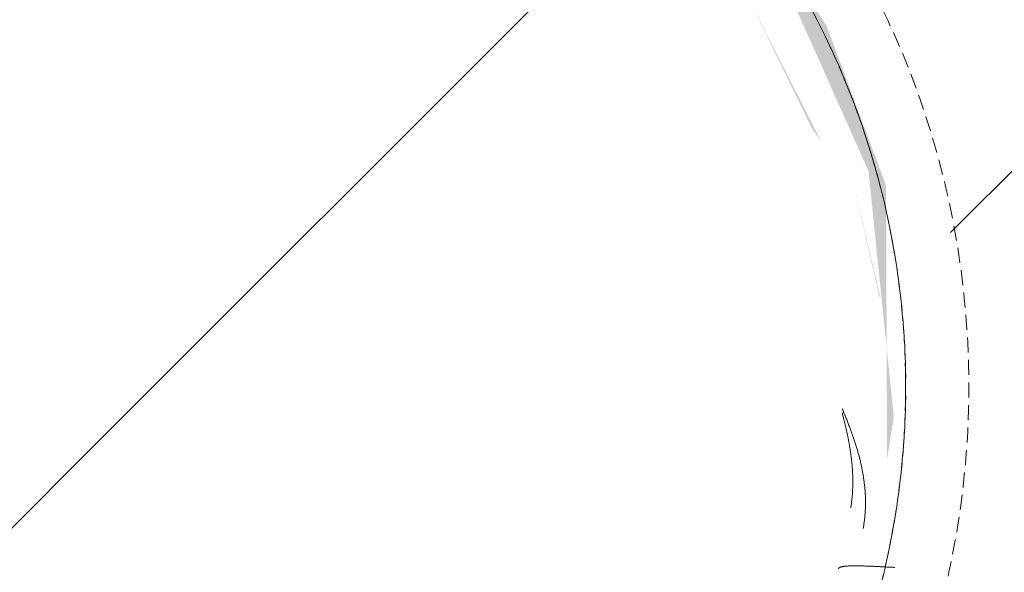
# Model space of a CAD drawing. Header units: millimetres. Extents: x 16156 to 91527, y 4646 to 113494.
# Tile 167 of 210: x 24760 to 25073, y 82223 to 82399. Entities that reach past the tile are written whole.
import ezdxf

# ---------------------------------------------------------------- set-up
doc = ezdxf.new("R2010")
doc.units = ezdxf.units.MM
doc.linetypes.add('ARC Demolished', pattern=[7.14375, 4.7625, -2.38125])
for name, color, linetype, lineweight in [('A--AR9__AlgVoorz', 1, 'Continuous', 9), ('A--L74__VasteSanitaireVoorz', 1, 'ARC Demolished', 9), ('A--L82__LosseGebruikersInvent', 1, 'ARC Demolished', 9)]:
    doc.layers.add(name, color=color, linetype=linetype, lineweight=lineweight)
pattern_1 = [(45, (0, 0), (-212.132, 212.132), [])]
pattern_2 = [(135, (82282.24, -24786.26), (-212.132, -212.132), [])]

# ---------------------------------------------------------------- blocks, each defined once
blk = doc.blocks.new('FP_200-AB-Begane grond - slooptekening')
at = {"layer": 'A--L82__LosseGebruikersInvent', "color": 240, "linetype": 'Continuous'}
for p, q in [((25021.28, 82274.92), (25021.15, 82275.23)), ((25021.28, 82274.92), (25021.15, 82275.23)), ((25021.41, 82274.62), (25021.28, 82274.92)), ((25021.41, 82274.62), (25021.28, 82274.92)), ((25021.54, 82274.31), (25021.41, 82274.62)), ((25021.54, 82274.31), (25021.41, 82274.62)), ((25021.67, 82274), (25021.54, 82274.31)), ((25021.67, 82274), (25021.54, 82274.31)), ((25021.8, 82273.7), (25021.67, 82274)), ((25021.8, 82273.7), (25021.67, 82274)), ((25021.92, 82273.39), (25021.8, 82273.7)), ((25021.92, 82273.39), (25021.8, 82273.7)), ((25022.05, 82273.08), (25021.92, 82273.39)), ((25022.05, 82273.08), (25021.92, 82273.39)), ((25022.17, 82272.77), (25022.05, 82273.08)), ((25022.17, 82272.77), (25022.05, 82273.08)), ((25022.3, 82272.46), (25022.17, 82272.77)), ((25022.3, 82272.46), (25022.17, 82272.77)), ((25022.42, 82272.15), (25022.3, 82272.46)), ((25022.42, 82272.15), (25022.3, 82272.46)), ((25022.55, 82271.85), (25022.42, 82272.15)), ((25022.55, 82271.85), (25022.42, 82272.15)), ((25022.67, 82271.54), (25022.55, 82271.85)), ((25022.67, 82271.54), (25022.55, 82271.85)), ((25022.79, 82271.23), (25022.67, 82271.54)), ((25022.79, 82271.23), (25022.67, 82271.54)), ((25022.92, 82270.92), (25022.79, 82271.23)), ((25022.92, 82270.92), (25022.79, 82271.23)), ((25023.04, 82270.61), (25022.92, 82270.92)), ((25023.04, 82270.61), (25022.92, 82270.92)), ((25023.16, 82270.29), (25023.04, 82270.61)), ((25023.16, 82270.29), (25023.04, 82270.61)), ((25023.28, 82269.98), (25023.16, 82270.29)), ((25023.28, 82269.98), (25023.16, 82270.29)), ((25023.4, 82269.67), (25023.28, 82269.98)), ((25023.4, 82269.67), (25023.28, 82269.98)), ((25023.51, 82269.36), (25023.4, 82269.67)), ((25023.51, 82269.36), (25023.4, 82269.67)), ((25023.63, 82269.05), (25023.51, 82269.36)), ((25023.63, 82269.05), (25023.51, 82269.36)), ((25023.75, 82268.73), (25023.63, 82269.05)), ((25023.75, 82268.73), (25023.63, 82269.05)), ((25023.86, 82268.42), (25023.75, 82268.73)), ((25023.86, 82268.42), (25023.75, 82268.73)), ((25023.98, 82268.11), (25023.86, 82268.42)), ((25023.98, 82268.11), (25023.86, 82268.42)), ((25024.09, 82267.8), (25023.98, 82268.11)), ((25024.09, 82267.8), (25023.98, 82268.11)), ((25024.2, 82267.48), (25024.09, 82267.8)), ((25024.2, 82267.48), (25024.09, 82267.8)), ((25024.31, 82267.17), (25024.2, 82267.48)), ((25024.31, 82267.17), (25024.2, 82267.48)), ((25024.43, 82266.85), (25024.31, 82267.17)), ((25024.43, 82266.85), (25024.31, 82267.17)), ((25024.53, 82266.54), (25024.43, 82266.85)), ((25024.53, 82266.54), (25024.43, 82266.85)), ((25024.64, 82266.23), (25024.53, 82266.54)), ((25024.64, 82266.23), (25024.53, 82266.54)), ((25024.75, 82265.91), (25024.64, 82266.23)), ((25024.75, 82265.91), (25024.64, 82266.23)), ((25024.86, 82265.59), (25024.75, 82265.91)), ((25024.86, 82265.59), (25024.75, 82265.91)), ((25024.96, 82265.28), (25024.86, 82265.59)), ((25024.96, 82265.28), (25024.86, 82265.59)), ((25025.07, 82264.96), (25024.96, 82265.28)), ((25025.07, 82264.96), (25024.96, 82265.28)), ((25025.17, 82264.65), (25025.07, 82264.96)), ((25025.17, 82264.65), (25025.07, 82264.96)), ((25025.27, 82264.33), (25025.17, 82264.65)), ((25025.27, 82264.33), (25025.17, 82264.65)), ((25025.37, 82264.02), (25025.27, 82264.33)), ((25025.37, 82264.02), (25025.27, 82264.33)), ((25025.47, 82263.7), (25025.37, 82264.02)), ((25025.47, 82263.7), (25025.37, 82264.02)), ((25025.57, 82263.38), (25025.47, 82263.7)), ((25025.57, 82263.38), (25025.47, 82263.7)), ((25025.67, 82263.06), (25025.57, 82263.38)), ((25025.67, 82263.06), (25025.57, 82263.38)), ((25025.76, 82262.75), (25025.67, 82263.06)), ((25025.76, 82262.75), (25025.67, 82263.06)), ((25025.85, 82262.43), (25025.76, 82262.75)), ((25025.85, 82262.43), (25025.76, 82262.75)), ((25025.95, 82262.11), (25025.85, 82262.43)), ((25025.95, 82262.11), (25025.85, 82262.43)), ((25026.04, 82261.79), (25025.95, 82262.11)), ((25026.04, 82261.79), (25025.95, 82262.11)), ((25026.13, 82261.48), (25026.04, 82261.79)), ((25026.13, 82261.48), (25026.04, 82261.79)), ((25026.22, 82261.16), (25026.13, 82261.48)), ((25026.22, 82261.16), (25026.13, 82261.48)), ((25026.31, 82260.84), (25026.22, 82261.16)), ((25026.31, 82260.84), (25026.22, 82261.16)), ((25026.39, 82260.52), (25026.31, 82260.84)), ((25026.39, 82260.52), (25026.31, 82260.84)), ((25026.48, 82260.2), (25026.39, 82260.52)), ((25026.48, 82260.2), (25026.39, 82260.52)), ((25026.56, 82259.88), (25026.48, 82260.2)), ((25026.56, 82259.88), (25026.48, 82260.2)), ((25026.64, 82259.56), (25026.56, 82259.88)), ((25026.64, 82259.56), (25026.56, 82259.88)), ((25026.72, 82259.25), (25026.64, 82259.56)), ((25026.72, 82259.25), (25026.64, 82259.56)), ((25026.8, 82258.93), (25026.72, 82259.25)), ((25026.8, 82258.93), (25026.72, 82259.25)), ((25026.88, 82258.61), (25026.8, 82258.93)), ((25026.88, 82258.61), (25026.8, 82258.93)), ((25026.95, 82258.29), (25026.88, 82258.61)), ((25026.95, 82258.29), (25026.88, 82258.61)), ((25027.02, 82257.97), (25026.95, 82258.29)), ((25027.02, 82257.97), (25026.95, 82258.29)), ((25027.1, 82257.65), (25027.02, 82257.97)), ((25027.1, 82257.65), (25027.02, 82257.97)), ((25027.17, 82257.33), (25027.1, 82257.65)), ((25027.17, 82257.33), (25027.1, 82257.65)), ((25027.24, 82257.01), (25027.17, 82257.33)), ((25027.24, 82257.01), (25027.17, 82257.33)), ((25027.3, 82256.69), (25027.24, 82257.01)), ((25027.3, 82256.69), (25027.24, 82257.01)), ((25027.37, 82256.37), (25027.3, 82256.69)), ((25027.37, 82256.37), (25027.3, 82256.69)), ((25027.43, 82256.05), (25027.37, 82256.37)), ((25027.43, 82256.05), (25027.37, 82256.37)), ((25027.5, 82255.73), (25027.43, 82256.05)), ((25027.5, 82255.73), (25027.43, 82256.05)), ((25027.56, 82255.41), (25027.5, 82255.73)), ((25027.56, 82255.41), (25027.5, 82255.73)), ((25027.61, 82255.09), (25027.56, 82255.41)), ((25027.61, 82255.09), (25027.56, 82255.41)), ((25027.67, 82254.77), (25027.61, 82255.09)), ((25027.67, 82254.77), (25027.61, 82255.09)), ((25027.73, 82254.45), (25027.67, 82254.77)), ((25027.73, 82254.45), (25027.67, 82254.77)), ((25027.78, 82254.13), (25027.73, 82254.45)), ((25027.78, 82254.13), (25027.73, 82254.45)), ((25027.83, 82253.8), (25027.78, 82254.13)), ((25027.83, 82253.8), (25027.78, 82254.13)), ((25027.88, 82253.48), (25027.83, 82253.8)), ((25027.88, 82253.48), (25027.83, 82253.8)), ((25027.93, 82253.16), (25027.88, 82253.48)), ((25027.93, 82253.16), (25027.88, 82253.48)), ((25027.98, 82252.84), (25027.93, 82253.16)), ((25027.98, 82252.84), (25027.93, 82253.16)), ((25028.02, 82252.52), (25027.98, 82252.84)), ((25028.02, 82252.52), (25027.98, 82252.84)), ((25028.06, 82252.2), (25028.02, 82252.52)), ((25028.06, 82252.2), (25028.02, 82252.52)), ((25028.1, 82251.88), (25028.06, 82252.2)), ((25028.1, 82251.88), (25028.06, 82252.2)), ((25028.14, 82251.56), (25028.1, 82251.88)), ((25028.14, 82251.56), (25028.1, 82251.88)), ((25028.18, 82251.24), (25028.14, 82251.56)), ((25028.18, 82251.24), (25028.14, 82251.56)), ((25028.21, 82250.92), (25028.18, 82251.24)), ((25028.21, 82250.92), (25028.18, 82251.24)), ((25028.25, 82250.6), (25028.21, 82250.92)), ((25028.25, 82250.6), (25028.21, 82250.92)), ((25028.28, 82250.28), (25028.25, 82250.6)), ((25028.28, 82250.28), (25028.25, 82250.6)), ((25028.31, 82249.96), (25028.28, 82250.28)), ((25028.31, 82249.96), (25028.28, 82250.28)), ((25028.34, 82249.64), (25028.31, 82249.96)), ((25028.34, 82249.64), (25028.31, 82249.96)), ((25028.36, 82249.32), (25028.34, 82249.64)), ((25028.36, 82249.32), (25028.34, 82249.64)), ((25028.38, 82249), (25028.36, 82249.32)), ((25028.38, 82249), (25028.36, 82249.32)), ((25028.41, 82248.68), (25028.38, 82249)), ((25028.41, 82248.68), (25028.38, 82249)), ((25028.42, 82248.36), (25028.41, 82248.68)), ((25028.42, 82248.36), (25028.41, 82248.68)), ((25028.44, 82248.04), (25028.42, 82248.36)), ((25028.44, 82248.04), (25028.42, 82248.36)), ((25028.46, 82247.72), (25028.44, 82248.04)), ((25028.46, 82247.72), (25028.44, 82248.04)), ((25028.47, 82247.4), (25028.46, 82247.72)), ((25028.47, 82247.4), (25028.46, 82247.72)), ((25028.48, 82247.08), (25028.47, 82247.4)), ((25028.48, 82247.08), (25028.47, 82247.4)), ((25028.49, 82246.76), (25028.48, 82247.08)), ((25028.49, 82246.76), (25028.48, 82247.08)), ((25028.5, 82246.44), (25028.49, 82246.76)), ((25028.5, 82246.44), (25028.49, 82246.76)), ((25028.5, 82246.13), (25028.5, 82246.44)), ((25028.5, 82246.13), (25028.5, 82246.44)), ((25028.51, 82245.81), (25028.5, 82246.13)), ((25028.51, 82245.81), (25028.5, 82246.13)), ((25028.42, 82242.63), (25028.44, 82242.95)), ((25028.42, 82242.63), (25028.44, 82242.95)), ((25028.44, 82242.95), (25028.45, 82243.27)), ((25028.44, 82242.95), (25028.45, 82243.27)), ((25028.45, 82243.27), (25028.47, 82243.58)), ((25028.45, 82243.27), (25028.47, 82243.58)), ((25028.47, 82243.58), (25028.48, 82243.9)), ((25028.47, 82243.58), (25028.48, 82243.9)), ((25028.48, 82243.9), (25028.49, 82244.22)), ((25028.48, 82243.9), (25028.49, 82244.22)), ((25028.49, 82244.22), (25028.5, 82244.53)), ((25028.49, 82244.22), (25028.5, 82244.53)), ((25028.5, 82244.85), (25028.51, 82245.17)), ((25028.5, 82244.85), (25028.51, 82245.17)), ((25028.5, 82244.53), (25028.5, 82244.85)), ((25028.5, 82244.53), (25028.5, 82244.85)), ((25028.51, 82245.49), (25028.51, 82245.81)), ((25028.51, 82245.49), (25028.51, 82245.81)), ((25028.51, 82245.17), (25028.51, 82245.49)), ((25028.51, 82245.17), (25028.51, 82245.49)), ((25028.12, 82239.49), (25028.16, 82239.8)), ((25028.12, 82239.49), (25028.16, 82239.8)), ((25028.16, 82239.8), (25028.2, 82240.11)), ((25028.16, 82239.8), (25028.2, 82240.11)), ((25028.2, 82240.11), (25028.23, 82240.43)), ((25028.2, 82240.11), (25028.23, 82240.43)), ((25028.23, 82240.43), (25028.27, 82240.74)), ((25028.23, 82240.43), (25028.27, 82240.74)), ((25028.27, 82240.74), (25028.3, 82241.06)), ((25028.27, 82240.74), (25028.3, 82241.06)), ((25028.3, 82241.06), (25028.33, 82241.37)), ((25028.3, 82241.06), (25028.33, 82241.37)), ((25028.33, 82241.37), (25028.35, 82241.69)), ((25028.33, 82241.37), (25028.35, 82241.69)), ((25028.35, 82241.69), (25028.38, 82242)), ((25028.35, 82241.69), (25028.38, 82242)), ((25028.38, 82242), (25028.4, 82242.32)), ((25028.38, 82242), (25028.4, 82242.32)), ((25028.4, 82242.32), (25028.42, 82242.63)), ((25028.4, 82242.32), (25028.42, 82242.63)), ((25027.78, 82237.3), (25027.84, 82237.61)), ((25027.78, 82237.3), (25027.84, 82237.61)), ((25027.84, 82237.61), (25027.89, 82237.92)), ((25027.84, 82237.61), (25027.89, 82237.92)), ((25027.89, 82237.92), (25027.94, 82238.24)), ((25027.89, 82237.92), (25027.94, 82238.24)), ((25027.94, 82238.24), (25027.99, 82238.55)), ((25027.94, 82238.24), (25027.99, 82238.55)), ((25027.99, 82238.55), (25028.03, 82238.86)), ((25027.99, 82238.55), (25028.03, 82238.86)), ((25028.03, 82238.86), (25028.08, 82239.17)), ((25028.03, 82238.86), (25028.08, 82239.17)), ((25028.08, 82239.17), (25028.12, 82239.49)), ((25028.08, 82239.17), (25028.12, 82239.49))]:
    blk.add_line(p, q, dxfattribs=at)
blk = doc.blocks.new('FP_207-AB-Begane grond - slooptekening')
at = {"layer": 'A--L74__VasteSanitaireVoorz', "color": 240, "linetype": 'Continuous'}
for p, q in [((57.17, 249.64), (57.19, 249.85)), ((57.17, 249.64), (57.19, 249.85)), ((57.19, 249.85), (57.2, 250.07)), ((57.19, 249.85), (57.2, 250.07)), ((57.2, 250.07), (57.21, 250.28)), ((57.2, 250.07), (57.21, 250.28)), ((57.21, 250.28), (57.22, 250.49)), ((57.21, 250.28), (57.22, 250.49)), ((57.22, 250.49), (57.23, 250.71)), ((57.22, 250.49), (57.23, 250.71)), ((57.23, 250.71), (57.24, 250.92)), ((57.23, 250.71), (57.24, 250.92)), ((57.24, 250.92), (57.25, 251.13)), ((57.24, 250.92), (57.25, 251.13)), ((57.25, 251.13), (57.26, 251.35)), ((57.25, 251.13), (57.26, 251.35)), ((57.26, 251.35), (57.27, 251.56)), ((57.26, 251.35), (57.27, 251.56)), ((57.01, 246.5), (57.02, 246.71)), ((57.01, 246.5), (57.02, 246.71)), ((57.02, 246.71), (57.03, 246.91)), ((57.02, 246.71), (57.03, 246.91)), ((57.03, 246.91), (57.04, 247.12)), ((57.03, 246.91), (57.04, 247.12)), ((57.04, 247.12), (57.05, 247.33)), ((57.04, 247.12), (57.05, 247.33)), ((57.05, 247.33), (57.06, 247.53)), ((57.05, 247.33), (57.06, 247.53)), ((57.06, 247.53), (57.07, 247.74)), ((57.06, 247.53), (57.07, 247.74)), ((57.07, 247.74), (57.09, 247.95)), ((57.07, 247.74), (57.09, 247.95)), ((57.09, 247.95), (57.1, 248.16)), ((57.09, 247.95), (57.1, 248.16)), ((57.1, 248.16), (57.11, 248.37)), ((57.1, 248.16), (57.11, 248.37)), ((57.11, 248.37), (57.12, 248.58)), ((57.11, 248.37), (57.12, 248.58)), ((57.12, 248.58), (57.13, 248.79)), ((57.12, 248.58), (57.13, 248.79)), ((57.13, 248.79), (57.14, 249)), ((57.13, 248.79), (57.14, 249)), ((57.14, 249), (57.15, 249.22)), ((57.14, 249), (57.15, 249.22)), ((57.15, 249.22), (57.16, 249.43)), ((57.15, 249.22), (57.16, 249.43)), ((57.16, 249.43), (57.17, 249.64)), ((57.16, 249.43), (57.17, 249.64)), ((56.86, 243.33), (56.87, 243.52)), ((56.86, 243.33), (56.87, 243.52)), ((56.87, 243.52), (56.88, 243.71)), ((56.87, 243.52), (56.88, 243.71)), ((56.88, 243.71), (56.89, 243.91)), ((56.88, 243.71), (56.89, 243.91)), ((56.89, 243.91), (56.9, 244.1)), ((56.89, 243.91), (56.9, 244.1)), ((56.9, 244.1), (56.91, 244.3)), ((56.9, 244.1), (56.91, 244.3)), ((56.91, 244.49), (56.92, 244.69)), ((56.91, 244.49), (56.92, 244.69)), ((56.91, 244.3), (56.91, 244.49)), ((56.91, 244.3), (56.91, 244.49)), ((56.92, 244.69), (56.93, 244.89)), ((56.92, 244.69), (56.93, 244.89)), ((56.93, 244.89), (56.94, 245.08)), ((56.93, 244.89), (56.94, 245.08)), ((56.94, 245.08), (56.95, 245.28)), ((56.94, 245.08), (56.95, 245.28)), ((56.95, 245.28), (56.96, 245.48)), ((56.95, 245.28), (56.96, 245.48)), ((56.96, 245.48), (56.97, 245.69)), ((56.96, 245.48), (56.97, 245.69)), ((56.97, 245.69), (56.98, 245.89)), ((56.97, 245.69), (56.98, 245.89)), ((56.98, 245.89), (56.99, 246.09)), ((56.98, 245.89), (56.99, 246.09)), ((56.99, 246.09), (57, 246.3)), ((56.99, 246.09), (57, 246.3)), ((57, 246.3), (57.01, 246.5)), ((57, 246.3), (57.01, 246.5)), ((56.77, 240.47), (56.78, 240.63)), ((56.77, 240.47), (56.78, 240.63)), ((56.77, 240.3), (56.77, 240.47)), ((56.77, 240.3), (56.77, 240.47)), ((56.78, 240.8), (56.79, 240.98)), ((56.78, 240.8), (56.79, 240.98)), ((56.78, 240.63), (56.78, 240.8)), ((56.78, 240.63), (56.78, 240.8)), ((56.79, 241.32), (56.8, 241.5)), ((56.79, 241.32), (56.8, 241.5)), ((56.79, 241.15), (56.79, 241.32)), ((56.79, 241.15), (56.79, 241.32)), ((56.79, 240.98), (56.79, 241.15)), ((56.79, 240.98), (56.79, 241.15)), ((56.8, 241.68), (56.81, 241.85)), ((56.8, 241.68), (56.81, 241.85)), ((56.8, 241.5), (56.8, 241.68)), ((56.8, 241.5), (56.8, 241.68)), ((56.81, 241.85), (56.82, 242.04)), ((56.81, 241.85), (56.82, 242.04)), ((56.82, 242.22), (56.83, 242.39)), ((56.82, 242.22), (56.83, 242.39)), ((56.82, 242.04), (56.82, 242.22)), ((56.82, 242.04), (56.82, 242.22)), ((56.83, 242.4), (56.84, 242.58)), ((56.83, 242.4), (56.84, 242.58)), ((56.84, 242.77), (56.85, 242.96)), ((56.84, 242.77), (56.85, 242.96)), ((56.84, 242.58), (56.84, 242.77)), ((56.84, 242.58), (56.84, 242.77)), ((56.85, 242.96), (56.86, 243.14)), ((56.85, 242.96), (56.86, 243.14)), ((56.86, 243.14), (56.86, 243.33)), ((56.86, 243.14), (56.86, 243.33)), ((56.76, 239.81), (56.77, 239.97)), ((56.76, 239.81), (56.77, 239.97)), ((56.76, 239.65), (56.76, 239.81)), ((56.76, 239.65), (56.76, 239.81)), ((56.76, 239.49), (56.76, 239.65)), ((56.76, 239.49), (56.76, 239.65)), ((56.76, 239.33), (56.76, 239.49)), ((56.76, 239.33), (56.76, 239.49)), ((56.76, 239.18), (56.76, 239.33)), ((56.76, 239.18), (56.76, 239.33)), ((56.76, 239.02), (56.76, 239.18)), ((56.76, 239.02), (56.76, 239.18)), ((56.76, 238.87), (56.76, 239.02)), ((56.76, 238.87), (56.76, 239.02)), ((56.76, 238.72), (56.76, 238.87)), ((56.76, 238.72), (56.76, 238.87)), ((56.76, 238.58), (56.76, 238.72)), ((56.76, 238.58), (56.76, 238.72)), ((56.76, 238.43), (56.76, 238.58)), ((56.76, 238.43), (56.76, 238.58)), ((56.76, 238.29), (56.76, 238.43)), ((56.76, 238.29), (56.76, 238.43)), ((56.76, 238.14), (56.76, 238.29)), ((56.76, 238.14), (56.76, 238.29)), ((56.77, 238), (56.76, 238.14)), ((56.77, 238), (56.76, 238.14)), ((56.77, 240.13), (56.77, 240.3)), ((56.77, 240.13), (56.77, 240.3)), ((56.77, 239.97), (56.77, 240.13)), ((56.77, 239.97), (56.77, 240.13)), ((56.77, 237.86), (56.77, 238)), ((56.77, 237.86), (56.77, 238)), ((56.77, 237.73), (56.77, 237.86)), ((56.77, 237.73), (56.77, 237.86)), ((56.78, 237.59), (56.77, 237.73)), ((56.78, 237.59), (56.77, 237.73)), ((56.78, 237.46), (56.78, 237.59)), ((56.78, 237.46), (56.78, 237.59)), ((56.79, 237.33), (56.78, 237.46)), ((56.79, 237.33), (56.78, 237.46)), ((56.79, 237.2), (56.79, 237.33)), ((56.79, 237.2), (56.79, 237.33)), ((56.8, 237.08), (56.79, 237.2)), ((56.8, 237.08), (56.79, 237.2)), ((56.8, 236.95), (56.8, 237.08)), ((56.8, 236.95), (56.8, 237.08)), ((56.81, 236.83), (56.8, 236.95)), ((56.81, 236.83), (56.8, 236.95)), ((56.81, 236.71), (56.81, 236.83)), ((56.81, 236.71), (56.81, 236.83)), ((56.82, 236.59), (56.81, 236.71)), ((56.82, 236.59), (56.81, 236.71)), ((56.83, 236.47), (56.82, 236.59)), ((56.83, 236.47), (56.82, 236.59)), ((56.84, 236.36), (56.83, 236.47)), ((56.84, 236.36), (56.83, 236.47)), ((56.85, 236.25), (56.84, 236.36)), ((56.85, 236.25), (56.84, 236.36)), ((56.86, 236.14), (56.85, 236.25)), ((56.86, 236.14), (56.85, 236.25)), ((56.87, 236.03), (56.86, 236.14)), ((56.87, 236.03), (56.86, 236.14)), ((56.88, 235.93), (56.87, 236.03)), ((56.88, 235.93), (56.87, 236.03)), ((56.89, 235.82), (56.88, 235.93)), ((56.89, 235.82), (56.88, 235.93)), ((56.9, 235.72), (56.89, 235.82)), ((56.9, 235.72), (56.89, 235.82)), ((56.91, 235.62), (56.9, 235.72)), ((56.91, 235.62), (56.9, 235.72)), ((56.92, 235.53), (56.91, 235.62)), ((56.92, 235.53), (56.91, 235.62)), ((56.94, 235.43), (56.92, 235.53)), ((56.94, 235.43), (56.92, 235.53)), ((56.95, 235.34), (56.94, 235.43)), ((56.95, 235.34), (56.94, 235.43)), ((56.96, 235.25), (56.95, 235.34)), ((56.96, 235.25), (56.95, 235.34)), ((56.98, 235.16), (56.96, 235.25)), ((56.98, 235.16), (56.96, 235.25)), ((56.99, 235.08), (56.98, 235.16)), ((56.99, 235.08), (56.98, 235.16)), ((57.01, 235), (56.99, 235.08)), ((57.01, 235), (56.99, 235.08)), ((57.02, 234.92), (57.01, 235)), ((57.02, 234.92), (57.01, 235)), ((57.04, 234.84), (57.02, 234.92)), ((57.04, 234.84), (57.02, 234.92)), ((57.06, 234.76), (57.04, 234.84)), ((57.06, 234.76), (57.04, 234.84)), ((57.08, 234.69), (57.06, 234.76)), ((57.08, 234.69), (57.06, 234.76)), ((57.09, 234.62), (57.08, 234.69)), ((57.09, 234.62), (57.08, 234.69)), ((57.11, 234.55), (57.09, 234.62)), ((57.11, 234.55), (57.09, 234.62)), ((57.13, 234.48), (57.11, 234.55)), ((57.13, 234.48), (57.11, 234.55)), ((57.15, 234.42), (57.13, 234.48)), ((57.15, 234.42), (57.13, 234.48)), ((57.17, 234.36), (57.15, 234.42)), ((57.17, 234.36), (57.15, 234.42)), ((57.19, 234.3), (57.17, 234.36)), ((57.19, 234.3), (57.17, 234.36)), ((57.21, 234.24), (57.19, 234.3)), ((57.21, 234.24), (57.19, 234.3)), ((57.24, 234.19), (57.21, 234.24)), ((57.24, 234.19), (57.21, 234.24)), ((57.26, 234.14), (57.24, 234.19)), ((57.26, 234.14), (57.24, 234.19)), ((57.28, 234.09), (57.26, 234.14)), ((57.28, 234.09), (57.26, 234.14)), ((57.31, 234.04), (57.28, 234.09)), ((57.31, 234.04), (57.28, 234.09)), ((57.33, 234), (57.31, 234.04)), ((57.33, 234), (57.31, 234.04)), ((57.36, 233.96), (57.33, 234)), ((57.36, 233.96), (57.33, 234)), ((57.38, 233.92), (57.36, 233.96)), ((57.38, 233.92), (57.36, 233.96)), ((57.41, 233.88), (57.38, 233.92)), ((57.41, 233.88), (57.38, 233.92)), ((57.44, 233.85), (57.41, 233.88)), ((57.44, 233.85), (57.41, 233.88)), ((57.46, 233.82), (57.44, 233.85)), ((57.46, 233.82), (57.44, 233.85)), ((57.49, 233.79), (57.46, 233.82)), ((57.49, 233.79), (57.46, 233.82)), ((57.52, 233.76), (57.49, 233.79)), ((57.52, 233.76), (57.49, 233.79)), ((57.55, 233.73), (57.52, 233.76)), ((57.55, 233.73), (57.52, 233.76)), ((57.58, 233.71), (57.55, 233.73)), ((57.58, 233.71), (57.55, 233.73)), ((57.61, 233.69), (57.58, 233.71)), ((57.61, 233.69), (57.58, 233.71)), ((57.64, 233.68), (57.61, 233.69)), ((57.64, 233.68), (57.61, 233.69)), ((57.67, 233.66), (57.64, 233.68)), ((57.67, 233.66), (57.64, 233.68)), ((57.71, 233.65), (57.67, 233.66)), ((57.71, 233.65), (57.67, 233.66))]:
    blk.add_line(p, q, dxfattribs=at)
at = {"layer": 'A--L74__VasteSanitaireVoorz', "flags": 128}
blk.add_lwpolyline([(-255, 0), (-254.8, 10.2), (-254.18, 20.38), (-253.17, 30.53), (-251.74, 40.63), (-249.92, 50.66), (-247.69, 60.61), (-245.07, 70.47), (-242.06, 80.21), (-238.65, 89.83), (-234.87, 99.3), (-230.71, 108.61), (-226.18, 117.75), (-221.29, 126.7), (-216.05, 135.45), (-210.46, 143.98), (-204.53, 152.28), (-198.28, 160.34), (-191.71, 168.14), (-184.83, 175.67), (-177.66, 182.93), (-170.2, 189.88), (-162.47, 196.54), (-154.48, 202.88), (-146.25, 208.89), (-137.78, 214.58), (-129.09, 219.91), (-120.19, 224.9), (-111.1, 229.53), (-101.83, 233.78), (-92.4, 237.67), (-82.82, 241.17), (-73.11, 244.29), (-63.28, 247.02), (-53.36, 249.36), (-43.34, 251.29), (-33.26, 252.82), (-23.12, 253.95), (-12.95, 254.67), (-2.75, 254.99), (7.45, 254.89), (17.63, 254.39), (27.79, 253.48), (37.91, 252.17), (47.96, 250.45), (57.94, 248.33), (67.82, 245.82), (77.6, 242.91), (87.25, 239.61), (96.76, 235.93), (106.12, 231.87), (115.3, 227.44), (124.31, 222.65), (133.11, 217.5), (141.7, 212), (150.07, 206.17), (158.19, 200), (166.06, 193.51), (173.67, 186.72), (181, 179.62), (188.04, 172.24), (194.77, 164.59), (201.2, 156.67), (207.3, 148.49), (213.08, 140.09), (218.51, 131.45), (223.59, 122.61), (228.31, 113.57), (232.67, 104.35), (236.66, 94.96), (240.27, 85.42), (243.49, 75.75), (246.32, 65.95), (248.76, 56.04), (250.81, 46.05), (252.45, 35.99), (253.69, 25.86), (254.52, 15.7), (254.94, 5.51), (255, 0)], dxfattribs=at)
blk = doc.blocks.new('FP_209-AB-Begane grond - slooptekening')
at = {"layer": 'A--L74__VasteSanitaireVoorz', "color": 240, "linetype": 'Continuous'}
for p, q in [((18.92, 237.23), (18.67, 237.18)), ((18.92, 237.23), (18.67, 237.18)), ((19.17, 237.27), (18.92, 237.23)), ((19.17, 237.27), (18.92, 237.23)), ((19.42, 237.31), (19.17, 237.27)), ((19.42, 237.31), (19.17, 237.27)), ((19.67, 237.35), (19.42, 237.31)), ((19.67, 237.35), (19.42, 237.31)), ((19.92, 237.39), (19.67, 237.35)), ((19.92, 237.39), (19.67, 237.35)), ((20.17, 237.43), (19.92, 237.39)), ((20.17, 237.43), (19.92, 237.39)), ((20.42, 237.47), (20.17, 237.43)), ((20.42, 237.47), (20.17, 237.43)), ((20.67, 237.5), (20.42, 237.47)), ((20.67, 237.5), (20.42, 237.47)), ((20.92, 237.54), (20.67, 237.5)), ((20.92, 237.54), (20.67, 237.5)), ((21.17, 237.58), (20.92, 237.54)), ((21.17, 237.58), (20.92, 237.54)), ((21.42, 237.61), (21.17, 237.58)), ((21.42, 237.61), (21.17, 237.58)), ((21.67, 237.65), (21.42, 237.61)), ((21.67, 237.65), (21.42, 237.61)), ((21.93, 237.68), (21.67, 237.65)), ((21.93, 237.68), (21.67, 237.65)), ((22.18, 237.71), (21.93, 237.68)), ((22.18, 237.71), (21.93, 237.68)), ((22.43, 237.74), (22.18, 237.71)), ((22.43, 237.74), (22.18, 237.71)), ((22.68, 237.77), (22.43, 237.74)), ((22.68, 237.77), (22.43, 237.74)), ((22.93, 237.8), (22.68, 237.77)), ((22.93, 237.8), (22.68, 237.77)), ((23.18, 237.83), (22.93, 237.8)), ((23.18, 237.83), (22.93, 237.8)), ((23.43, 237.86), (23.18, 237.83)), ((23.43, 237.86), (23.18, 237.83)), ((23.68, 237.88), (23.43, 237.86)), ((23.68, 237.88), (23.43, 237.86)), ((23.93, 237.91), (23.68, 237.88)), ((23.93, 237.91), (23.68, 237.88)), ((24.18, 237.93), (23.93, 237.91)), ((24.18, 237.93), (23.93, 237.91)), ((24.43, 237.96), (24.18, 237.93)), ((24.43, 237.96), (24.18, 237.93)), ((24.69, 237.98), (24.43, 237.96)), ((24.69, 237.98), (24.43, 237.96)), ((24.94, 238), (24.69, 237.98)), ((24.94, 238), (24.69, 237.98)), ((25.19, 238.02), (24.94, 238)), ((25.19, 238.02), (24.94, 238)), ((25.44, 238.04), (25.19, 238.02)), ((25.44, 238.04), (25.19, 238.02)), ((25.69, 238.06), (25.44, 238.04)), ((25.69, 238.06), (25.44, 238.04)), ((25.94, 238.08), (25.69, 238.06)), ((25.94, 238.08), (25.69, 238.06)), ((26.19, 238.1), (25.94, 238.08)), ((26.19, 238.1), (25.94, 238.08)), ((26.44, 238.11), (26.19, 238.1)), ((26.44, 238.11), (26.19, 238.1)), ((26.69, 238.13), (26.44, 238.11)), ((26.69, 238.13), (26.44, 238.11)), ((26.94, 238.14), (26.69, 238.13)), ((26.94, 238.14), (26.69, 238.13)), ((27.19, 238.16), (26.94, 238.14)), ((27.19, 238.16), (26.94, 238.14)), ((27.44, 238.17), (27.19, 238.16)), ((27.44, 238.17), (27.19, 238.16)), ((27.7, 238.18), (27.44, 238.17)), ((27.7, 238.18), (27.44, 238.17)), ((27.95, 238.19), (27.7, 238.18)), ((27.95, 238.19), (27.7, 238.18)), ((28.2, 238.2), (27.95, 238.19)), ((28.2, 238.2), (27.95, 238.19)), ((28.45, 238.2), (28.2, 238.2)), ((28.45, 238.2), (28.2, 238.2)), ((28.7, 238.21), (28.45, 238.2)), ((28.7, 238.21), (28.45, 238.2)), ((28.95, 238.22), (28.7, 238.21)), ((28.95, 238.22), (28.7, 238.21)), ((29.2, 238.22), (28.95, 238.22)), ((29.2, 238.22), (28.95, 238.22)), ((29.45, 238.22), (29.2, 238.22)), ((29.45, 238.22), (29.2, 238.22)), ((29.7, 238.23), (29.45, 238.22)), ((29.7, 238.23), (29.45, 238.22)), ((29.95, 238.23), (29.7, 238.23)), ((29.95, 238.23), (29.7, 238.23)), ((30.2, 238.23), (29.95, 238.23)), ((30.2, 238.23), (29.95, 238.23)), ((30.45, 238.23), (30.2, 238.23)), ((30.45, 238.23), (30.2, 238.23)), ((30.7, 238.22), (30.45, 238.23)), ((30.7, 238.22), (30.45, 238.23)), ((30.95, 238.22), (30.7, 238.22)), ((30.95, 238.22), (30.7, 238.22)), ((31.2, 238.22), (30.95, 238.22)), ((31.2, 238.22), (30.95, 238.22)), ((31.45, 238.21), (31.2, 238.22)), ((31.45, 238.21), (31.2, 238.22)), ((31.7, 238.2), (31.45, 238.21)), ((31.7, 238.2), (31.45, 238.21)), ((31.95, 238.2), (31.7, 238.2)), ((31.95, 238.2), (31.7, 238.2)), ((32.2, 238.19), (31.95, 238.2)), ((32.2, 238.19), (31.95, 238.2)), ((32.45, 238.18), (32.2, 238.19)), ((32.45, 238.18), (32.2, 238.19)), ((32.7, 238.17), (32.45, 238.18)), ((32.7, 238.17), (32.45, 238.18)), ((32.95, 238.15), (32.7, 238.17)), ((32.95, 238.15), (32.7, 238.17)), ((33.19, 238.14), (32.95, 238.15)), ((33.19, 238.14), (32.95, 238.15)), ((33.44, 238.13), (33.19, 238.14)), ((33.44, 238.13), (33.19, 238.14)), ((33.69, 238.11), (33.44, 238.13)), ((33.69, 238.11), (33.44, 238.13)), ((33.94, 238.09), (33.69, 238.11)), ((33.94, 238.09), (33.69, 238.11)), ((34.19, 238.08), (33.94, 238.09)), ((34.19, 238.08), (33.94, 238.09)), ((34.44, 238.06), (34.19, 238.08)), ((34.44, 238.06), (34.19, 238.08)), ((34.69, 238.04), (34.44, 238.06)), ((34.69, 238.04), (34.44, 238.06)), ((34.93, 238.01), (34.69, 238.04)), ((34.93, 238.01), (34.69, 238.04)), ((35.18, 237.99), (34.93, 238.01)), ((35.18, 237.99), (34.93, 238.01)), ((35.43, 237.97), (35.18, 237.99)), ((35.43, 237.97), (35.18, 237.99)), ((35.68, 237.94), (35.43, 237.97)), ((35.68, 237.94), (35.43, 237.97)), ((35.93, 237.92), (35.68, 237.94)), ((35.93, 237.92), (35.68, 237.94)), ((36.17, 237.89), (35.93, 237.92)), ((36.17, 237.89), (35.93, 237.92)), ((36.42, 237.86), (36.17, 237.89)), ((36.42, 237.86), (36.17, 237.89)), ((36.67, 237.83), (36.42, 237.86)), ((36.67, 237.83), (36.42, 237.86)), ((36.91, 237.8), (36.67, 237.83)), ((36.91, 237.8), (36.67, 237.83)), ((37.16, 237.77), (36.91, 237.8)), ((37.16, 237.77), (36.91, 237.8)), ((37.41, 237.73), (37.16, 237.77)), ((37.41, 237.73), (37.16, 237.77)), ((37.65, 237.7), (37.41, 237.73)), ((37.65, 237.7), (37.41, 237.73)), ((37.9, 237.66), (37.65, 237.7)), ((37.9, 237.66), (37.65, 237.7)), ((38.15, 237.63), (37.9, 237.66)), ((38.15, 237.63), (37.9, 237.66)), ((38.39, 237.59), (38.15, 237.63)), ((38.39, 237.59), (38.15, 237.63)), ((8.5, 234.92), (8.26, 234.85)), ((8.5, 234.92), (8.26, 234.85)), ((8.75, 234.98), (8.5, 234.92)), ((8.75, 234.98), (8.5, 234.92)), ((8.99, 235.05), (8.75, 234.98)), ((8.99, 235.05), (8.75, 234.98)), ((9.24, 235.11), (8.99, 235.05)), ((9.24, 235.11), (8.99, 235.05)), ((9.49, 235.17), (9.24, 235.11)), ((9.49, 235.17), (9.24, 235.11)), ((9.73, 235.24), (9.49, 235.17)), ((9.73, 235.24), (9.49, 235.17)), ((9.98, 235.3), (9.73, 235.24)), ((9.98, 235.3), (9.73, 235.24)), ((10.22, 235.36), (9.98, 235.3)), ((10.22, 235.36), (9.98, 235.3)), ((10.47, 235.42), (10.22, 235.36)), ((10.47, 235.42), (10.22, 235.36)), ((10.72, 235.48), (10.47, 235.42)), ((10.72, 235.48), (10.47, 235.42)), ((10.96, 235.55), (10.72, 235.48)), ((10.96, 235.55), (10.72, 235.48)), ((11.21, 235.61), (10.96, 235.55)), ((11.21, 235.61), (10.96, 235.55)), ((11.46, 235.67), (11.21, 235.61)), ((11.46, 235.67), (11.21, 235.61)), ((11.7, 235.73), (11.46, 235.67)), ((11.7, 235.73), (11.46, 235.67)), ((11.95, 235.79), (11.7, 235.73)), ((11.95, 235.79), (11.7, 235.73)), ((12.2, 235.84), (11.95, 235.79)), ((12.2, 235.84), (11.95, 235.79)), ((12.45, 235.9), (12.2, 235.84)), ((12.45, 235.9), (12.2, 235.84)), ((12.69, 235.96), (12.45, 235.9)), ((12.69, 235.96), (12.45, 235.9)), ((12.94, 236.02), (12.69, 235.96)), ((12.94, 236.02), (12.69, 235.96)), ((13.19, 236.08), (12.94, 236.02)), ((13.19, 236.08), (12.94, 236.02)), ((13.44, 236.13), (13.19, 236.08)), ((13.44, 236.13), (13.19, 236.08)), ((13.69, 236.19), (13.44, 236.13)), ((13.69, 236.19), (13.44, 236.13)), ((13.93, 236.24), (13.69, 236.19)), ((13.93, 236.24), (13.69, 236.19)), ((14.18, 236.3), (13.93, 236.24)), ((14.18, 236.3), (13.93, 236.24)), ((14.43, 236.35), (14.18, 236.3)), ((14.43, 236.35), (14.18, 236.3)), ((14.68, 236.41), (14.43, 236.35)), ((14.68, 236.41), (14.43, 236.35)), ((14.93, 236.46), (14.68, 236.41)), ((14.93, 236.46), (14.68, 236.41)), ((15.18, 236.51), (14.93, 236.46)), ((15.18, 236.51), (14.93, 236.46)), ((15.43, 236.57), (15.18, 236.51)), ((15.43, 236.57), (15.18, 236.51)), ((15.68, 236.62), (15.43, 236.57)), ((15.68, 236.62), (15.43, 236.57)), ((15.92, 236.67), (15.68, 236.62)), ((15.92, 236.67), (15.68, 236.62)), ((16.17, 236.72), (15.92, 236.67)), ((16.17, 236.72), (15.92, 236.67)), ((16.42, 236.77), (16.17, 236.72)), ((16.42, 236.77), (16.17, 236.72)), ((16.67, 236.82), (16.42, 236.77)), ((16.67, 236.82), (16.42, 236.77)), ((16.92, 236.87), (16.67, 236.82)), ((16.92, 236.87), (16.67, 236.82)), ((17.17, 236.91), (16.92, 236.87)), ((17.17, 236.91), (16.92, 236.87)), ((17.42, 236.96), (17.17, 236.91)), ((17.42, 236.96), (17.17, 236.91)), ((17.67, 237.01), (17.42, 236.96)), ((17.67, 237.01), (17.42, 236.96)), ((17.92, 237.05), (17.67, 237.01)), ((17.92, 237.05), (17.67, 237.01)), ((18.17, 237.1), (17.92, 237.05)), ((18.17, 237.1), (17.92, 237.05)), ((18.42, 237.14), (18.17, 237.1)), ((18.42, 237.14), (18.17, 237.1)), ((18.67, 237.18), (18.42, 237.14)), ((18.67, 237.18), (18.42, 237.14))]:
    blk.add_line(p, q, dxfattribs=at)
at = {"layer": 'A--L74__VasteSanitaireVoorz', "flags": 128}
blk.add_lwpolyline([(255, 0), (254.8, 10.2), (254.18, 20.38), (253.17, 30.53), (251.74, 40.63), (249.92, 50.66), (247.69, 60.61), (245.07, 70.47), (242.06, 80.21), (238.65, 89.83), (234.87, 99.3), (230.71, 108.61), (226.18, 117.75), (221.29, 126.7), (216.05, 135.45), (210.46, 143.98), (204.53, 152.28), (198.28, 160.34), (191.71, 168.14), (184.83, 175.67), (177.66, 182.93), (170.2, 189.88), (162.47, 196.54), (154.48, 202.88), (146.25, 208.89), (137.78, 214.58), (129.09, 219.91), (120.19, 224.9), (111.1, 229.53), (101.83, 233.78), (92.4, 237.67), (82.82, 241.17), (73.11, 244.29), (63.28, 247.02), (53.36, 249.36), (43.34, 251.29), (33.26, 252.82), (23.12, 253.95), (12.95, 254.67), (2.75, 254.99), (-7.45, 254.89), (-17.63, 254.39), (-27.79, 253.48), (-37.91, 252.17), (-47.96, 250.45), (-57.94, 248.33), (-67.82, 245.82), (-77.6, 242.91), (-87.25, 239.61), (-96.76, 235.93), (-106.12, 231.87), (-115.3, 227.44), (-124.31, 222.65), (-133.11, 217.5), (-141.7, 212), (-150.07, 206.17), (-158.19, 200), (-166.06, 193.51), (-173.67, 186.72), (-181, 179.62), (-188.04, 172.24), (-194.77, 164.59), (-201.2, 156.67), (-207.3, 148.49), (-213.08, 140.09), (-218.51, 131.45), (-223.59, 122.61), (-228.31, 113.57), (-232.67, 104.35), (-236.66, 94.96), (-240.27, 85.42), (-243.49, 75.75), (-246.32, 65.95), (-248.76, 56.04), (-250.81, 46.05), (-252.45, 35.99), (-253.69, 25.86), (-254.52, 15.7), (-254.94, 5.51), (-255, 0)], dxfattribs=at)
blk = doc.blocks.new('74_PF_Sink Kitchen Round - Sink Kitchen Round-V205-AB-Begane grond - slooptekening')
at = {"layer": 'A--L74__VasteSanitaireVoorz'}
h = blk.add_hatch(dxfattribs=at)
h.set_pattern_fill('FP_36', color=256, style=0, pattern_type=2)
h.set_pattern_definition(pattern_2)
h.paths.add_polyline_path([(275, 0), (268.99, 57.18), (251.23, 111.85), (222.48, 161.64), (173.88, 211.73), (128, 242.39), (49.1, 269.17), (26.97, 273.49), (-31.52, 272.9), (-84.98, 261.54), (-159.85, 221.92), (-206.5, 179.39), (-231.21, 146.52), (-254.44, 101.96), (-269.5, 52.29), (-268.99, 0), (-258, 0), (-244.19, 78.79), (-221.49, 129.54), (-183.73, 179.41), (-145.11, 211.73), (-95.93, 238.16), (-79.73, 245.37), (-26.97, 256.59), (62.82, 248.97), (101.96, 235.47), (155.25, 204.36), (184.01, 179.1), (226.69, 120.54), (242.83, 82.98), (252.5, 52.29), (258, 0), (269.72, 0)])
h = blk.add_hatch(dxfattribs=at)
h.set_pattern_fill('FP_36', color=256, style=0, pattern_type=2)
h.set_pattern_definition(pattern_2)
h.paths.add_polyline_path([(275, 0), (268.99, 57.18), (251.23, 111.85), (222.48, 161.64), (173.88, 211.73), (128, 242.39), (49.1, 269.17), (26.97, 273.49), (-31.52, 272.9), (-84.98, 261.54), (-159.85, 221.92), (-206.5, 179.39), (-231.21, 146.52), (-254.44, 101.96), (-269.5, 52.29), (-268.99, 0), (-258, 0), (-244.19, 78.79), (-221.49, 129.54), (-183.73, 179.41), (-145.11, 211.73), (-95.93, 238.16), (-79.73, 245.37), (-26.97, 256.59), (62.82, 248.97), (101.96, 235.47), (155.25, 204.36), (184.01, 179.1), (226.69, 120.54), (242.83, 82.98), (252.5, 52.29), (258, 0), (269.72, 0)])
h = blk.add_hatch(dxfattribs=at)
h.set_pattern_fill('FP_36', color=256, style=0, pattern_type=2)
h.set_pattern_definition(pattern_2)
h.paths.add_polyline_path([(235, 0), (220.06, 78.16), (193.37, 131.19), (165.69, 164.56), (129, 194.74), (68.51, 223.43), (23.09, 232.4), (0, 235), (-79.73, 219.51), (-131.42, 193.22), (-168.58, 161.68), (-196.89, 125.58), (-221.49, 74.05), (-230.68, 38.36), (-229.11, 0), (229.11, 0)])
h = blk.add_hatch(dxfattribs=at)
h.set_pattern_fill('FP_36', color=256, style=0, pattern_type=2)
h.set_pattern_definition(pattern_2)
h.paths.add_polyline_path([(235, 0), (220.06, 78.16), (193.37, 131.19), (165.69, 164.56), (129, 194.74), (68.51, 223.43), (23.09, 232.4), (0, 235), (-79.73, 219.51), (-131.42, 193.22), (-168.58, 161.68), (-196.89, 125.58), (-221.49, 74.05), (-230.68, 38.36), (-229.11, 0), (229.11, 0)])
h = blk.add_hatch(dxfattribs=at)
h.set_pattern_fill('FP_36', color=256, style=0, pattern_type=2)
h.set_pattern_definition(pattern_2)
h.paths.add_polyline_path([(235, 0), (-235, 0), (-220.2, -77.75), (-193.16, -131.51), (-166.75, -163.5), (-125.24, -197.1), (-68.51, -223.43), (-48.52, -224.61), (0, -175), (17.32, -185), (19.32, -189.82), (52.29, -229.11), (131.42, -193.22), (166.75, -163.5), (194.4, -129.53), (220.2, -77.75), (230.68, -38.36)])
h.paths.add_polyline_path([(0, -235), (-17.32, -215.23), (-42.58, -230.2), (-19.32, -232.82)])
h.paths.add_polyline_path([(52.29, -229.11), (10, -212.32), (0, -235), (19.32, -232.82)])
h = blk.add_hatch(dxfattribs=at)
h.set_pattern_fill('FP_36', color=256, style=0, pattern_type=2)
h.set_pattern_definition(pattern_2)
h.paths.add_polyline_path([(235, 0), (-235, 0), (-220.2, -77.75), (-193.16, -131.51), (-166.75, -163.5), (-125.24, -197.1), (-68.51, -223.43), (-48.52, -224.61), (0, -175), (17.32, -185), (19.32, -189.82), (52.29, -229.11), (131.42, -193.22), (166.75, -163.5), (194.4, -129.53), (220.2, -77.75), (230.68, -38.36)])
h.paths.add_polyline_path([(0, -235), (-17.32, -215.23), (-42.58, -230.2), (-19.32, -232.82)])
h.paths.add_polyline_path([(52.29, -229.11), (10, -212.32), (0, -235), (19.32, -232.82)])
for start, end in [(0, 180), (180, 0)]:
    blk.add_arc((0, 0), 275, start, end, dxfattribs=at)
for name in ['FP_207-AB-Begane grond - slooptekening', 'FP_209-AB-Begane grond - slooptekening']:
    blk.add_blockref(name, (0, 0), dxfattribs=at)

msp = doc.modelspace()

# ---------------------------------------------------------------- hatches: boundary and pattern name
at = {"layer": 'A--AR9__AlgVoorz'}
h = msp.add_hatch(color=7, dxfattribs=at)
h.paths.add_polyline_path([(28624.06, 76561.44), (28878.15, 76561.44), (28878.15, 77420.44), (28828.15, 77420.44), (28828.15, 77470.44), (28878.15, 77470.44), (28878.15, 77662.27), (27803.15, 77662.27), (27803.15, 79070.44), (24561.26, 79070.44), (24561.26, 76561.44), (27803.15, 76561.44)])
h.paths.add_polyline_path([(25028.65, 78281.44), (24962.26, 78281.44), (24962.26, 78581.44), (25262.26, 78581.44), (25262.14, 78281.44)])
h.paths.add_polyline_path([(24561.26, 79120.44), (27803.15, 79120.44), (27803.15, 83664.44), (25111.26, 83664.44), (25111.26, 82233.14), (25390.7, 82233.14), (25390.7, 81933.14), (25111.26, 81933.14), (25111.26, 81612.99), (24511.26, 81612.99), (24513.21, 79120.44)])
h.paths.add_polyline_path([(24786.26, 82024.24), (24759.31, 82029.42), (24780.82, 82024.81)])
h.paths.add_polyline_path([(24950.82, 82090.4), (25007.67, 82162), (24991.22, 82146.84), (24957.61, 82098.23)])
h.paths.add_polyline_path([(24831.21, 82028.97), (24872.81, 82040.57), (24919.03, 82062.61), (24961.46, 82095.88), (24834.5, 82029.88)])
h.paths.add_polyline_path([(24538.45, 82234.86), (24536.75, 82282.24), (24537.44, 82253.5)])
h.paths.add_polyline_path([(24656.72, 82066.11), (24610.2, 82101.26), (24574.53, 82142.23), (24582.07, 82144.74), (24557.6, 82189.03), (24545.24, 82219.42), (24535.08, 82255.27), (24535.44, 82290.36), (24542.92, 82326.79), (24544.6, 82343.81), (24578.39, 82415.19), (24605.61, 82454.88), (24583.68, 82428.76), (24557.15, 82383.24), (24529.67, 82309.21), (24537.29, 82219.42), (24554.58, 82171.76), (24583.21, 82125.19), (24618.76, 82087.79), (24663.3, 82056.95), (24661.03, 82059.76)])
h.paths.add_polyline_path([(24656.72, 82066.11), (24631.73, 82087.79), (24653.75, 82068.36)])
h.paths.add_polyline_path([(24723.82, 82040.98), (24721.7, 82043.44), (24723.21, 82041.14)])
h.paths.add_polyline_path([(24838.66, 82041.61), (24878.69, 82055.81), (24864.76, 82055.36), (24838.55, 82041.76)])
h.paths.add_polyline_path([(24653.75, 82082.01), (24621.74, 82109.61), (24651.72, 82083.65)])
h.paths.add_polyline_path([(24558.01, 82204.75), (24548.59, 82253.27), (24557.6, 82206.75)])
h.paths.add_polyline_path([(25035.36, 82259.42), (25035.02, 82346.01), (25016.24, 82396.53), (24987.28, 82442.09), (25005.71, 82403.89), (25029.46, 82350.64), (25037.48, 82272.8)])
h.paths.add_polyline_path([(25033.25, 82310.57), (25024.42, 82347.95), (25032.89, 82310.99)])
h.paths.add_polyline_path([(25014.55, 82359.81), (24992.22, 82403.91), (25011.42, 82364.41), (25014.51, 82359.87)])
h.paths.add_polyline_path([(24550.92, 82384.51), (24622.25, 82476.7), (24590.25, 82448.99), (24551.37, 82385.5)])
h.paths.add_polyline_path([(24997.99, 82407.12), (24939.08, 82478.34), (24947.9, 82480.2), (24877.37, 82519.76), (24813.65, 82536.56), (24759.35, 82536.56), (24807.41, 82535.92), (24873.33, 82519.76), (24920.6, 82490.32), (24970.23, 82442.09), (24997.83, 82407.31)])
h.paths.add_polyline_path([(24874.19, 82507.19), (24867.98, 82511.35), (24874.15, 82507.23)])
h.paths.add_polyline_path([(24697.21, 82507.53), (24786.26, 82523.49), (24724.5, 82516.79), (24698.37, 82507.96)])
h.paths.add_polyline_path([(24849.94, 82526.03), (24824.61, 82530.21), (24766.43, 82532.97), (24795.15, 82530.65), (24848.53, 82526.2)])
h.paths.add_polyline_path([(24786.26, 82607.42), (24759.31, 82612.6), (24780.82, 82607.99)])
h.paths.add_polyline_path([(24950.82, 82673.58), (25007.67, 82745.18), (24991.22, 82730.02), (24957.61, 82681.41)])
h.paths.add_polyline_path([(24831.21, 82612.15), (24872.81, 82623.75), (24919.03, 82645.79), (24961.46, 82679.05), (24834.5, 82613.06)])
h.paths.add_polyline_path([(24538.45, 82818.04), (24536.75, 82865.42), (24537.44, 82836.67)])
h.paths.add_polyline_path([(24656.72, 82649.29), (24610.2, 82684.44), (24574.53, 82725.41), (24582.07, 82727.92), (24557.6, 82772.21), (24544.4, 82804.52), (24535.08, 82838.45), (24535.44, 82873.54), (24542.92, 82909.97), (24544.6, 82926.99), (24578.39, 82998.37), (24605.4, 83037.89), (24583.68, 83011.94), (24557.15, 82966.42), (24529.67, 82892.39), (24535.34, 82811.77), (24554.58, 82754.94), (24583.21, 82708.37), (24618.76, 82670.97), (24663.3, 82640.13), (24661.03, 82642.94)])
h.paths.add_polyline_path([(24656.72, 82649.29), (24631.37, 82671.19), (24653.75, 82651.54)])
h.paths.add_polyline_path([(24723.82, 82624.16), (24721.7, 82626.62), (24723.21, 82624.32)])
h.paths.add_polyline_path([(24838.66, 82624.78), (24878.69, 82638.99), (24861.62, 82637.36), (24838.55, 82624.94)])
h.paths.add_polyline_path([(24653.75, 82665.19), (24621.74, 82692.78), (24651.72, 82666.83)])
h.paths.add_polyline_path([(24558.01, 82787.93), (24551.26, 82829.18), (24557.99, 82788.05)])
h.paths.add_polyline_path([(25035.36, 82842.6), (25035.02, 82929.19), (25016.24, 82979.71), (24987.28, 83025.27), (25005.71, 82987.07), (25029.46, 82933.82), (25037.48, 82855.98)])
h.paths.add_polyline_path([(25033.25, 82893.75), (25024.42, 82931.13), (25032.89, 82894.17)])
h.paths.add_polyline_path([(25014.55, 82942.99), (24992.22, 82987.09), (25011.42, 82947.59), (25014.51, 82943.05)])
h.paths.add_polyline_path([(24550.92, 82967.69), (24622.25, 83059.87), (24590.25, 83032.17), (24551.37, 82968.68)])
h.paths.add_polyline_path([(24997.99, 82990.3), (24939.08, 83061.52), (24947.9, 83063.38), (24877.37, 83102.94), (24813.65, 83119.74), (24759.35, 83119.74), (24807.41, 83119.1), (24873.33, 83102.94), (24922.05, 83072.36), (24970.23, 83025.27), (24997.83, 82990.48)])
h.paths.add_polyline_path([(24874.19, 83090.37), (24867.98, 83094.53), (24874.15, 83090.41)])
h.paths.add_polyline_path([(24697.21, 83090.71), (24786.26, 83106.67), (24724.5, 83099.97), (24698.37, 83091.13)])
h.paths.add_polyline_path([(24849.94, 83109.21), (24824.61, 83113.39), (24766.43, 83116.15), (24795.15, 83113.83), (24848.53, 83109.38)])
at = {"layer": 'A--L82__LosseGebruikersInvent'}
h = msp.add_hatch(dxfattribs=at)
h.set_pattern_fill('FP_2', color=256, style=0, pattern_type=2)
h.set_pattern_definition(pattern_1)
h.paths.add_polyline_path([(24511.26, 82865.42), (24516.54, 82919.07), (24532.19, 82970.66), (24561.65, 83023.13), (24607.02, 83072.36), (24633.48, 83094.07), (24702.66, 83126.05), (24737.67, 83135.63), (24795.15, 83139.49), (24843.43, 83134.41), (24898.11, 83116.65), (24965.16, 83072.36), (24990.62, 83049.43), (25028.65, 82993.42), (25047.8, 82950.4), (25059.75, 82894.17), (25054.62, 82812.51), (25047.8, 82780.44), (25017.86, 82718.9), (24969.99, 82662.83), (24932.78, 82634.21), (24871.93, 82605.69), (24838.55, 82595.92), (24786.26, 82590.42), (24722.73, 82598.7), (24667.41, 82618.63), (24602.53, 82662.16), (24572.27, 82694.77), (24557.6, 82712.64), (24523.74, 82788.05), (24516.54, 82811.77)])
h.paths.add_polyline_path([(24511.26, 82282.24), (24516.54, 82335.89), (24532.19, 82387.48), (24583, 82465.97), (24615.61, 82496.23), (24639.74, 82514.24), (24713.38, 82546.12), (24766.17, 82555.26), (24795.15, 82556.31), (24847.36, 82549.96), (24905.26, 82529.34), (24969.99, 82484.83), (25009.88, 82439.75), (25028.65, 82410.24), (25047.8, 82367.22), (25059.75, 82310.99), (25052.51, 82219.42), (25047.8, 82197.26), (25022.65, 82142.32), (24990.62, 82098.23), (24947.9, 82059.76), (24898.11, 82031.02), (24843.43, 82013.25), (24786.26, 82007.24), (24732.61, 82012.53), (24681.02, 82028.17), (24633.48, 82053.59), (24591.8, 82087.79), (24557.6, 82129.46), (24532.19, 82177), (24516.54, 82228.59)])
h.paths.add_polyline_path([(25111.26, 81612.99), (25111.26, 83712.99), (24511.26, 83712.99), (24511.26, 81612.99), (25024.74, 81612.99)])
h = msp.add_hatch(dxfattribs=at)
h.set_pattern_fill('FP_2', color=256, style=0, pattern_type=2)
h.set_pattern_definition(pattern_1)
h.paths.add_polyline_path([(24511.26, 82865.42), (24516.54, 82919.07), (24532.19, 82970.66), (24561.65, 83023.13), (24607.02, 83072.36), (24633.48, 83094.07), (24702.66, 83126.05), (24737.67, 83135.63), (24795.15, 83139.49), (24843.43, 83134.41), (24898.11, 83116.65), (24965.16, 83072.36), (24990.62, 83049.43), (25028.65, 82993.42), (25047.8, 82950.4), (25059.75, 82894.17), (25054.62, 82812.51), (25047.8, 82780.44), (25017.86, 82718.9), (24969.99, 82662.83), (24932.78, 82634.21), (24871.93, 82605.69), (24838.55, 82595.92), (24786.26, 82590.42), (24722.73, 82598.7), (24667.41, 82618.63), (24602.53, 82662.16), (24572.27, 82694.77), (24557.6, 82712.64), (24523.74, 82788.05), (24516.54, 82811.77)])
h.paths.add_polyline_path([(24511.26, 82282.24), (24516.54, 82335.89), (24532.19, 82387.48), (24583, 82465.97), (24615.61, 82496.23), (24639.74, 82514.24), (24713.38, 82546.12), (24766.17, 82555.26), (24795.15, 82556.31), (24847.36, 82549.96), (24905.26, 82529.34), (24969.99, 82484.83), (25009.88, 82439.75), (25028.65, 82410.24), (25047.8, 82367.22), (25059.75, 82310.99), (25052.51, 82219.42), (25047.8, 82197.26), (25022.65, 82142.32), (24990.62, 82098.23), (24947.9, 82059.76), (24898.11, 82031.02), (24843.43, 82013.25), (24786.26, 82007.24), (24732.61, 82012.53), (24681.02, 82028.17), (24633.48, 82053.59), (24591.8, 82087.79), (24557.6, 82129.46), (24532.19, 82177), (24516.54, 82228.59)])
h.paths.add_polyline_path([(25111.26, 81612.99), (25111.26, 83712.99), (24511.26, 83712.99), (24511.26, 81612.99), (25024.74, 81612.99)])

# ---------------------------------------------------------------- linework, layer by layer
for start, end in [(90, 180), (270, 90), (180, 270)]:
    msp.add_arc((24786.26, 82282.24), 275, start, end, dxfattribs=at)

# ---------------------------------------------------------------- block references
at = {"layer": 'A--L74__VasteSanitaireVoorz', "rotation": 270.0000000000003}
msp.add_blockref('74_PF_Sink Kitchen Round - Sink Kitchen Round-V205-AB-Begane grond - slooptekening', (24786.26, 82282.24), dxfattribs=at)
at = {"layer": 'A--L82__LosseGebruikersInvent', "linetype": 'Continuous'}
msp.add_blockref('FP_200-AB-Begane grond - slooptekening', (0, 0), dxfattribs=at)

doc.saveas('drawing.dxf')
